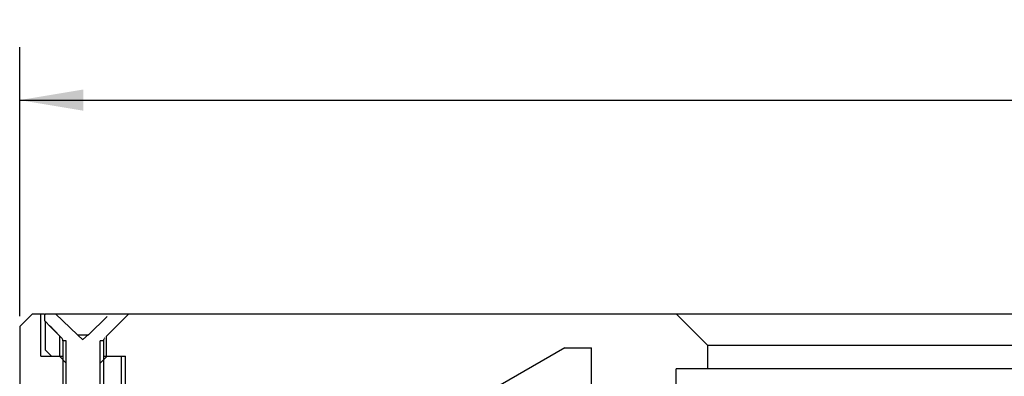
# Model space of a CAD drawing. Header units: millimetres. Extents: x 28 to 271, y -26 to 276.
# Tile 5 of 12: x 38 to 85, y 258 to 275. Entities that reach past the tile are written whole.
import ezdxf
from ezdxf.enums import TextEntityAlignment as Align

# ---------------------------------------------------------------- set-up
doc = ezdxf.new("R2010")
doc.units = ezdxf.units.MM
doc.header["$LTSCALE"] = 23.1
doc.layers.get('0').update_dxf_attribs({"linetype": 'CONTINUOUS'})
doc.layers.add('00_COMPONENTS', color=7, linetype='CONTINUOUS')
doc.layers.add('51__DRAFT_DIMS', color=7, linetype='CONTINUOUS')
doc.styles.get("Standard").update_dxf_attribs({"font": 'simfang.ttf'})
doc.dimstyles.new('DIMSTYLE_1', dxfattribs={"dimtxt": 3, "dimasz": 3, "dimexe": 2.5, "dimexo": 0.5, "dimgap": 0.75, "dimtad": 1, "dimdsep": 46, "dimtxsty": 'STANDARD', "dimblk": '_FILLED', "dimblk1": '_FILLED', "dimblk2": '_FILLED', "dimcen": 0.09, "dimclrt": 3, "dimazin": 2, "dimtp": 0.5, "dimtm": 0.5, "dimtfac": 1, "dimtofl": 0, "dimtmove": 0, "dimatfit": 3, "dimldrblk": '_FILLED', "dimfxl": 1, "dimtolj": 1, "dimarcsym": 0})

# ---------------------------------------------------------------- blocks, each defined once
blk = doc.blocks.new('_FILLED')
at = {"color": 0, "linetype": 'ByBlock'}
blk.add_solid([(0, 0), (-1, 0.167), (-1, -0.167)], dxfattribs=at)
blk = doc.blocks.new('*D1')
at = {"layer": '51__DRAFT_DIMS', "color": 4}
for p, q in [((38.18, 260.939), (38.18, 273.646)), ((218.18, 260.94), (218.18, 273.646)), ((38.18, 271.146), (128.18, 271.146)), ((218.18, 271.146), (128.18, 271.146))]:
    blk.add_line(p, q, dxfattribs=at)
at = {"layer": '51__DRAFT_DIMS', "color": 4, "xscale": 3, "yscale": 3, "zscale": 3, "rotation": 180}
blk.add_blockref('_FILLED', (38.18, 271.146), dxfattribs=at)
at = {"layer": '51__DRAFT_DIMS', "color": 4, "xscale": 3, "yscale": 3, "zscale": 3}
blk.add_blockref('_FILLED', (218.18, 271.146), dxfattribs=at)
at = {"layer": '51__DRAFT_DIMS', "color": 3}
blk.add_text('180', height=3, dxfattribs=at).set_placement((130.18, 271.896), align=Align.CENTER)

msp = doc.modelspace()

# ---------------------------------------------------------------- linework, layer by layer
at = {"layer": '00_COMPONENTS', "color": 7}
for p, q in [((38.7806, 261.0399), (38.18, 260.4393)), ((38.7806, 261.0399), (39.3555, 261.0399)), ((39.18, 259.0399), (39.18, 261.0399)), ((39.3555, 261.0049), (39.3555, 260.7149)), ((39.387, 261.0033), (39.3879, 261.0399)), ((39.3879, 261.0399), (216.972, 261.0399)), ((40.9089, 260.0549), (39.8692, 261.0467)), ((42.3169, 260.9149), (41.4265, 260.0549)), ((43.3295, 261.0399), (43.0044, 260.7149)), ((70.68, 259.5399), (69.18, 261.0399)), ((38.18, 260.4393), (38.18, 236.0399)), ((39.3555, 260.7149), (39.38, 260.6904)), ((39.38, 260.6904), (39.38, 259.3399)), ((39.38, 260.6904), (39.6258, 260.4447)), ((39.6941, 260.3764), (39.5951, 260.4754)), ((39.6258, 260.4447), (40.1574, 259.9134)), ((42.9751, 260.6856), (42.6735, 260.3841)), ((43.0044, 260.7149), (42.9751, 260.6856)), ((39.772, 260.2986), (39.6941, 260.3764)), ((39.8367, 260.234), (39.772, 260.2986)), ((40.0809, 259.9899), (39.8367, 260.234)), ((40.0809, 259.0399), (40.0809, 259.9899)), ((40.9062, 260.0573), (41.1637, 259.8203)), ((40.9089, 260.0549), (41.4265, 260.0549)), ((41.436, 260.0632), (41.1667, 259.8232)), ((42.5091, 260.2198), (42.279, 259.9899)), ((42.279, 259.0399), (42.279, 259.9899)), ((42.6248, 260.3355), (42.5091, 260.2198)), ((42.6248, 260.3355), (42.5091, 260.2198)), ((42.6735, 260.3841), (42.6248, 260.3355)), ((40.216, 259.772), (40.216, 255.1049)), ((40.3813, 259.772), (40.2261, 259.772)), ((42.1337, 259.772), (41.9786, 259.772)), ((42.1439, 259.772), (42.1439, 255.1049)), ((70.68, 258.4399), (70.68, 259.5399)), ((185.6799, 259.5399), (70.68, 259.5399)), ((39.18, 259.0399), (40.216, 259.0399)), ((39.68, 259.0399), (39.38, 259.3399)), ((40.38, 258.7149), (40.055, 259.0399)), ((41.98, 258.7149), (42.305, 259.0399)), ((42.1439, 259.0399), (43.18, 259.0399)), ((42.98, 259.0399), (42.98, 243.5399)), ((43.18, 248.0399), (43.18, 259.0399)), ((63.9254, 259.4399), (44.18, 248.0399)), ((63.9254, 259.4399), (65.18, 259.4399)), ((65.18, 257.7399), (65.18, 259.4399)), ((40.38, 253.0399), (40.38, 258.7149)), ((41.98, 253.0399), (41.98, 258.7149)), ((69.18, 256.2399), (69.18, 258.4399)), ((187.1799, 258.4399), (69.18, 258.4399))]:
    msp.add_line(p, q, dxfattribs=at)
at = {"layer": '00_COMPONENTS', "color": 4}
for p, q in [((40.3813, 255.102), (40.3813, 259.772)), ((41.9786, 255.102), (41.9786, 259.772))]:
    msp.add_line(p, q, dxfattribs=at)
at = {"layer": '00_COMPONENTS', "color": 7}
for centre, radius, start, end in [((40.0161, 259.772), 0.1999, 0.00602, 45.0371), ((42.345, 259.7711), 0.2014, 135.03278, 153.65359)]:
    msp.add_arc(centre, radius, start, end, dxfattribs=at)
msp.add_open_spline([(42.1439, 259.772), (42.1439, 259.8023), (42.1511, 259.8334), (42.1645, 259.8605)], degree=3, dxfattribs=at)

# ---------------------------------------------------------------- dimensions: what is measured, and where the dimension line sits
at = {"layer": '51__DRAFT_DIMS', "color": 4}
dim = msp.add_linear_dim(base=(218.18, 271.146), p1=(38.18, 260.4393), p2=(218.18, 260.4404), text='%%c<>', dimstyle='DIMSTYLE_1', dxfattribs=at)
dim.commit()
dim.dimension.update_dxf_attribs({"geometry": '*D1', "text_midpoint": (130.18, 271.146), "dimtype": 160})

doc.saveas('drawing.dxf')
